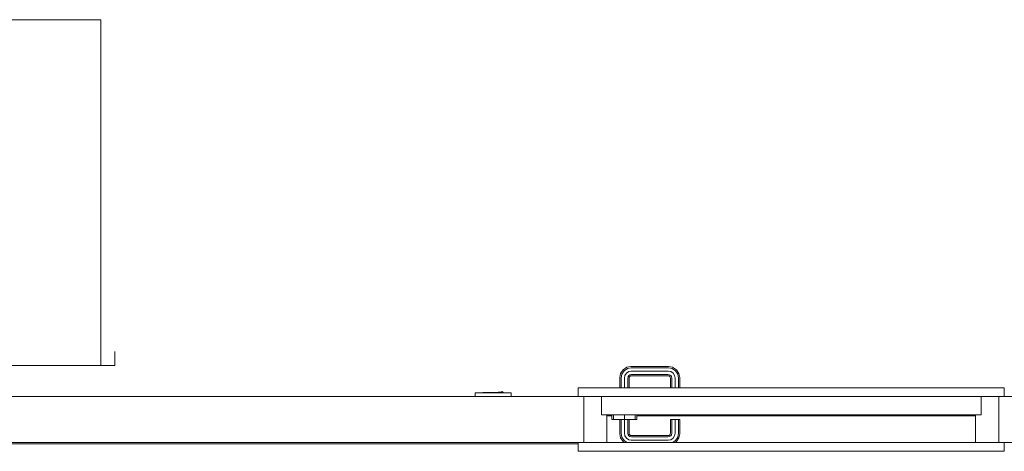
# Model space of a CAD drawing. Header units: millimetres. Extents: x 659 to 1031, y -73 to 11.
# Tile 64 of 141: x 721.25 to 725.52, y -3.64 to -1.77. Entities that reach past the tile are written whole.
import ezdxf

# ---------------------------------------------------------------- set-up
doc = ezdxf.new("R2010")
doc.units = ezdxf.units.MM
doc.header["$MEASUREMENT"] = 0
for name, color, linetype, lineweight in [('IFC-Elemento construtivo genérico-Contorno', 253, 'Continuous', 5), ('IFC-Elemento de mobília-Contorno', 152, 'Continuous', 5), ('IFC-Parede padrão-Contorno', 44, 'Continuous', 5), ('IFC-Porta-Contorno', 142, 'Continuous', 5), ('IFC-Viga-Contorno', 66, 'Continuous', 5)]:
    doc.layers.add(name, color=color, linetype=linetype, lineweight=lineweight)

msp = doc.modelspace()

# ---------------------------------------------------------------- linework, layer by layer
at = {"layer": 'IFC-Elemento construtivo genérico-Contorno', "color": 8, "lineweight": 5}
for p, q in [((723.2264, -3.3861), (723.3824, -3.3861)), ((723.2264, -3.4021), (723.2264, -3.3861)), ((723.2594, -3.3861), (723.2594, -3.3845)), ((723.2594, -3.3845), (723.3494, -3.3845)), ((723.3044, -3.3845), (723.3464, -3.3815)), ((723.3412, -3.3815), (723.3413, -3.3811)), ((723.3412, -3.3818), (723.3432, -3.3814)), ((723.3412, -3.3815), (723.3412, -3.3818)), ((723.3413, -3.3811), (723.3416, -3.3809)), ((723.3416, -3.3809), (723.3419, -3.3807)), ((723.3419, -3.3807), (723.3422, -3.3806)), ((723.3422, -3.3806), (723.3427, -3.3807)), ((723.3427, -3.3807), (723.3431, -3.3811)), ((723.3427, -3.3807), (723.343, -3.3809)), ((723.343, -3.3809), (723.3431, -3.3811)), ((723.3431, -3.3811), (723.3432, -3.3814)), ((723.3464, -3.3845), (723.3464, -3.3815)), ((723.3494, -3.3861), (723.3494, -3.3845)), ((723.3824, -3.4021), (723.3824, -3.3861))]:
    msp.add_line(p, q, dxfattribs=at)
at = {"layer": 'IFC-Elemento de mobília-Contorno', "color": 8, "lineweight": 5}
for p, q in [((720.1024, -1.7673), (721.6024, -1.7673)), ((721.6024, -3.2673), (721.6024, -1.7673)), ((721.6624, -3.2673), (721.6624, -3.2073)), ((720.1024, -3.2673), (721.6024, -3.2673)), ((721.6024, -3.2673), (721.6624, -3.2673))]:
    msp.add_line(p, q, dxfattribs=at)
at = {"layer": 'IFC-Parede padrão-Contorno', "color": 8, "lineweight": 5}
for p, q in [((720.8806, -3.4021), (723.6738, -3.4021)), ((723.6978, -3.5975), (723.6978, -3.4021)), ((725.4978, -3.5975), (725.4978, -3.4021)), ((725.5218, -3.4021), (725.7978, -3.4021)), ((721.0006, -3.6021), (723.6978, -3.6021)), ((723.6978, -3.6021), (723.6978, -3.5975)), ((725.5048, -3.6021), (725.7978, -3.6021))]:
    msp.add_line(p, q, dxfattribs=at)
at = {"layer": 'IFC-Porta-Contorno', "color": 8, "lineweight": 5}
for p, q in [((723.8573, -3.3028), (723.8682, -3.2865)), ((723.8682, -3.2865), (723.8845, -3.2755)), ((723.8724, -3.2907), (723.8868, -3.2811)), ((723.8845, -3.2755), (723.9019, -3.2721)), ((723.8868, -3.2811), (723.9024, -3.278)), ((723.9019, -3.2721), (724.0658, -3.2721)), ((723.9024, -3.278), (724.0652, -3.278)), ((724.0652, -3.278), (724.0808, -3.2811)), ((724.0658, -3.2721), (724.0831, -3.2755)), ((724.0808, -3.2811), (724.0952, -3.2907)), ((724.0831, -3.2755), (724.0994, -3.2865)), ((724.0994, -3.2865), (724.1104, -3.3028)), ((723.8538, -3.3201), (723.8573, -3.3028)), ((723.8538, -3.3641), (723.8538, -3.3201)), ((723.8597, -3.3207), (723.8628, -3.3051)), ((723.8597, -3.3641), (723.8597, -3.3207)), ((723.8628, -3.3051), (723.8724, -3.2907)), ((723.8738, -3.3221), (723.8761, -3.3106)), ((723.8738, -3.3641), (723.8738, -3.3221)), ((723.8761, -3.3106), (723.8826, -3.3009)), ((723.8826, -3.3009), (723.8923, -3.2944)), ((723.888, -3.3235), (723.8894, -3.3161)), ((723.888, -3.3641), (723.888, -3.3235)), ((723.8894, -3.3161), (723.8928, -3.3111)), ((723.8923, -3.2944), (723.9038, -3.2921)), ((723.8928, -3.3111), (723.8978, -3.3077)), ((723.8938, -3.3241), (723.8949, -3.3184)), ((723.8938, -3.3641), (723.8938, -3.3241)), ((723.8949, -3.3184), (723.897, -3.3153)), ((723.897, -3.3153), (723.9001, -3.3132)), ((723.8978, -3.3077), (723.9052, -3.3062)), ((723.9001, -3.3132), (723.9058, -3.3121)), ((723.9038, -3.2921), (724.0638, -3.2921)), ((723.9052, -3.3062), (724.0624, -3.3062)), ((723.9058, -3.3121), (724.0619, -3.3121)), ((724.0619, -3.3121), (724.0675, -3.3132)), ((724.0624, -3.3062), (724.0698, -3.3077)), ((724.0638, -3.2921), (724.0753, -3.2944)), ((724.0675, -3.3132), (724.0706, -3.3153)), ((724.0698, -3.3077), (724.0748, -3.3111)), ((724.0706, -3.3153), (724.0727, -3.3184)), ((724.0727, -3.3184), (724.0738, -3.3241)), ((724.0738, -3.3641), (724.0738, -3.3241)), ((724.0748, -3.3111), (724.0782, -3.3161)), ((724.0753, -3.2944), (724.085, -3.3009)), ((724.0782, -3.3161), (724.0797, -3.3235)), ((724.0797, -3.3641), (724.0797, -3.3235)), ((724.085, -3.3009), (724.0916, -3.3106)), ((724.0916, -3.3106), (724.0938, -3.3221)), ((724.0938, -3.3641), (724.0938, -3.3221)), ((724.0952, -3.2907), (724.1049, -3.3051)), ((724.1049, -3.3051), (724.108, -3.3207)), ((724.108, -3.3641), (724.108, -3.3207)), ((724.1104, -3.3028), (724.1138, -3.3201)), ((724.1138, -3.3641), (724.1138, -3.3201)), ((723.6738, -3.4021), (723.6738, -3.3641)), ((723.6738, -3.3641), (725.5218, -3.3641)), ((725.5218, -3.4021), (725.5218, -3.3641)), ((723.6738, -3.4021), (725.5218, -3.4021)), ((723.7738, -3.4816), (723.7738, -3.4021)), ((725.4218, -3.4026), (725.4218, -3.4021)), ((725.4218, -3.4821), (725.4218, -3.4026)), ((725.4978, -3.6021), (725.4978, -3.4068)), ((723.7738, -3.4821), (723.7738, -3.4816)), ((723.7738, -3.4821), (723.7832, -3.4821)), ((723.774, -3.4821), (723.7978, -3.4821)), ((723.7832, -3.4821), (725.4218, -3.4821)), ((723.7978, -3.6021), (723.7978, -3.4821)), ((723.7978, -3.4861), (723.8198, -3.4861)), ((723.8198, -3.5019), (723.8198, -3.4823)), ((723.8198, -3.4823), (723.8271, -3.4823)), ((723.8198, -3.5021), (723.8198, -3.5019)), ((723.8198, -3.5021), (723.8271, -3.5021)), ((723.8255, -3.4823), (723.8288, -3.4823)), ((723.8271, -3.5019), (723.8271, -3.4823)), ((723.8271, -3.4823), (723.8468, -3.4823)), ((723.8271, -3.5021), (723.8271, -3.5019)), ((723.8271, -3.5021), (723.8468, -3.5021)), ((723.8288, -3.4823), (723.8468, -3.4823)), ((723.8468, -3.4823), (723.8738, -3.4821)), ((723.8468, -3.4823), (723.8738, -3.4823)), ((723.8468, -3.5021), (723.8738, -3.5021)), ((723.8538, -3.5641), (723.8538, -3.5021)), ((723.8597, -3.5635), (723.8597, -3.5021)), ((723.8738, -3.4821), (723.8998, -3.4823)), ((723.8738, -3.4821), (723.9008, -3.4823)), ((723.8738, -3.5019), (723.8738, -3.4823)), ((723.8738, -3.4823), (723.9008, -3.4823)), ((723.8738, -3.5021), (723.8738, -3.5019)), ((723.8738, -3.5621), (723.8738, -3.5021)), ((723.8738, -3.5021), (723.9008, -3.5021)), ((723.888, -3.5607), (723.888, -3.5021)), ((723.8938, -3.5601), (723.8938, -3.5021)), ((723.8998, -3.4823), (723.9189, -3.4823)), ((723.9008, -3.4823), (723.9206, -3.4823)), ((723.9008, -3.5021), (723.9206, -3.5021)), ((723.9189, -3.4823), (723.9258, -3.4823)), ((723.9206, -3.5019), (723.9206, -3.4823)), ((723.9206, -3.4823), (723.9278, -3.4823)), ((723.9206, -3.5021), (723.9206, -3.5019)), ((723.9206, -3.5021), (723.9278, -3.5021)), ((723.9278, -3.5019), (723.9278, -3.4823)), ((723.9278, -3.4861), (725.3978, -3.4861)), ((723.9278, -3.5021), (723.9278, -3.5019)), ((724.0738, -3.5021), (724.0797, -3.5021)), ((724.0738, -3.5601), (724.0738, -3.5021)), ((724.0797, -3.5607), (724.0797, -3.5021)), ((724.0797, -3.5021), (724.0938, -3.5021)), ((724.0938, -3.5621), (724.0938, -3.5021)), ((724.0938, -3.5021), (724.108, -3.5021)), ((724.108, -3.5635), (724.108, -3.5021)), ((724.108, -3.5021), (724.1138, -3.5021)), ((724.1138, -3.5641), (724.1138, -3.5021)), ((725.3978, -3.6021), (725.3978, -3.4821)), ((723.8538, -3.5641), (723.8573, -3.5814)), ((723.8573, -3.5814), (723.8682, -3.5977)), ((723.8597, -3.5635), (723.8628, -3.5791)), ((723.8628, -3.5791), (723.8724, -3.5935)), ((723.8738, -3.5621), (723.8761, -3.5736)), ((723.8761, -3.5736), (723.8826, -3.5833)), ((723.8826, -3.5833), (723.8923, -3.5898)), ((723.888, -3.5607), (723.8894, -3.5681)), ((723.8894, -3.5681), (723.8928, -3.5731)), ((723.8928, -3.5731), (723.8978, -3.5765)), ((723.8938, -3.5601), (723.8949, -3.5658)), ((723.8949, -3.5658), (723.897, -3.5689)), ((723.897, -3.5689), (723.9001, -3.571)), ((723.8978, -3.5765), (723.9052, -3.578)), ((723.9001, -3.571), (723.9058, -3.5721)), ((723.9052, -3.578), (724.0624, -3.578)), ((723.9058, -3.5721), (724.0619, -3.5721)), ((724.0619, -3.5721), (724.0675, -3.571)), ((724.0624, -3.578), (724.0698, -3.5765)), ((724.0675, -3.571), (724.0706, -3.5689)), ((724.0698, -3.5765), (724.0748, -3.5731)), ((724.0706, -3.5689), (724.0727, -3.5658)), ((724.0727, -3.5658), (724.0738, -3.5601)), ((724.0748, -3.5731), (724.0782, -3.5681)), ((724.0753, -3.5898), (724.085, -3.5833)), ((724.0782, -3.5681), (724.0797, -3.5607)), ((724.085, -3.5833), (724.0916, -3.5736)), ((724.0916, -3.5736), (724.0938, -3.5621)), ((724.0952, -3.5935), (724.1049, -3.5791)), ((724.0994, -3.5977), (724.1104, -3.5814)), ((724.1049, -3.5791), (724.108, -3.5635)), ((724.1104, -3.5814), (724.1138, -3.5641)), ((723.6738, -3.6401), (723.6738, -3.6021)), ((723.6738, -3.6021), (725.5218, -3.6021)), ((723.8682, -3.5977), (723.8747, -3.6021)), ((723.8724, -3.5935), (723.8853, -3.6021)), ((723.8923, -3.5898), (723.9038, -3.5921)), ((723.9038, -3.5921), (724.0638, -3.5921)), ((724.0638, -3.5921), (724.0753, -3.5898)), ((724.0824, -3.6021), (724.0952, -3.5935)), ((724.0929, -3.6021), (724.0994, -3.5977)), ((725.5218, -3.6401), (725.5218, -3.6021)), ((723.6738, -3.6401), (725.5218, -3.6401))]:
    msp.add_line(p, q, dxfattribs=at)
at = {"layer": 'IFC-Viga-Contorno', "color": 8, "lineweight": 5}
for p, q in [((720.0546, -3.6081), (723.6735, -3.6081)), ((723.6735, -3.6081), (723.6735, -3.6021))]:
    msp.add_line(p, q, dxfattribs=at)

doc.saveas('drawing.dxf')
